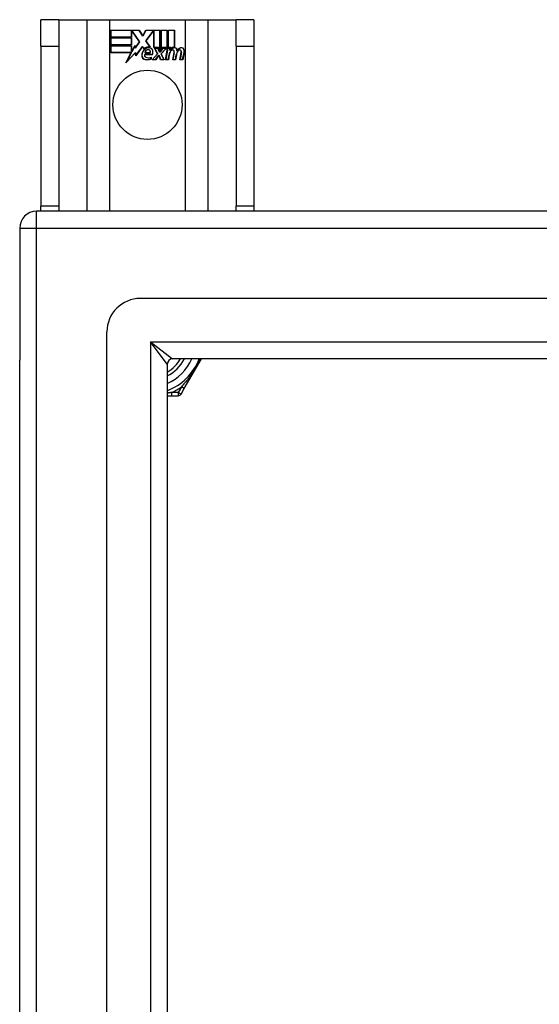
# Model space of a CAD drawing. Header units: inches. Extents: x 80 to 200, y 50 to 96.
# Tile 4 of 28: x 80 to 83, y 90 to 96. Entities that reach past the tile are written whole.
import ezdxf

# ---------------------------------------------------------------- set-up
doc = ezdxf.new("R2010")
doc.units = ezdxf.units.IN
doc.header["$MEASUREMENT"] = 0
doc.layers.add('Visible Edges(ANSI)', color=7, linetype='Continuous', lineweight=25)
doc.layers.add('Visible Tangent Edges(ANSI)', color=7, linetype='Continuous', lineweight=25)

msp = doc.modelspace()

# ---------------------------------------------------------------- linework, layer by layer
at = {"layer": 'Visible Edges(ANSI)'}
for p, q in [((80.3197, 95.7933), (80.2147, 95.7933)), ((80.2147, 95.6373), (80.2147, 95.7933)), ((80.3197, 95.7933), (80.3197, 95.6373)), ((80.3197, 95.7933), (80.4839, 95.7933)), ((80.4839, 95.7933), (80.6185, 95.7933)), ((80.6185, 95.7933), (81.0609, 95.7933)), ((81.0609, 95.7933), (81.1955, 95.7933)), ((81.1955, 95.7933), (81.3597, 95.7933)), ((81.3597, 95.6373), (81.3597, 95.7933)), ((81.4647, 95.7933), (81.3597, 95.7933)), ((81.4647, 95.7933), (81.4647, 95.6373)), ((80.6235, 95.7313), (80.7908, 95.7313)), ((80.6235, 95.6912), (80.6235, 95.7313)), ((80.7469, 95.6912), (80.6235, 95.6912)), ((80.6235, 95.6458), (80.6235, 95.686)), ((80.6235, 95.686), (80.7469, 95.686)), ((80.6243, 95.7306), (80.6243, 95.692)), ((80.7904, 95.7306), (80.6243, 95.7306)), ((80.6243, 95.692), (80.7461, 95.692)), ((80.6243, 95.6852), (80.6243, 95.6466)), ((80.7461, 95.6852), (80.6243, 95.6852)), ((80.7461, 95.692), (80.7461, 95.7265)), ((80.7461, 95.7265), (80.7506, 95.7265)), ((80.7461, 95.6466), (80.7461, 95.6852)), ((80.7469, 95.7257), (80.7469, 95.6912)), ((80.7502, 95.7257), (80.7469, 95.7257)), ((80.7469, 95.686), (80.7469, 95.6458)), ((80.793, 95.6635), (80.7502, 95.7257)), ((80.7506, 95.7265), (80.7939, 95.6634)), ((80.8128, 95.6972), (80.7904, 95.7306)), ((80.7908, 95.7313), (80.8128, 95.6987)), ((80.8128, 95.6987), (80.8301, 95.7313)), ((80.8306, 95.7306), (80.8128, 95.6972)), ((80.8296, 95.6685), (80.8728, 95.7265)), ((80.8301, 95.7313), (80.9138, 95.7313)), ((80.8732, 95.7257), (80.8305, 95.6685)), ((80.913, 95.7306), (80.8306, 95.7306)), ((80.8728, 95.7265), (80.877, 95.7265)), ((80.8763, 95.7257), (80.8732, 95.7257)), ((80.8763, 95.6303), (80.8763, 95.7257)), ((80.877, 95.7265), (80.877, 95.631)), ((80.913, 95.6119), (80.913, 95.7306)), ((80.9138, 95.7313), (80.9138, 95.6082)), ((80.919, 95.6173), (80.919, 95.7313)), ((80.919, 95.7313), (80.9561, 95.7313)), ((80.9198, 95.7306), (80.9198, 95.6196)), ((80.9554, 95.7306), (80.9198, 95.7306)), ((80.9554, 95.631), (80.9554, 95.7306)), ((80.9561, 95.7313), (80.9561, 95.6303)), ((80.9614, 95.6303), (80.9614, 95.7313)), ((80.9614, 95.7313), (80.9985, 95.7313)), ((80.9621, 95.7306), (80.9621, 95.631)), ((80.9978, 95.7306), (80.9621, 95.7306)), ((80.9978, 95.6327), (80.9978, 95.7306)), ((80.9985, 95.7313), (80.9985, 95.632)), ((80.2147, 95.6373), (80.2147, 94.6993)), ((80.3197, 95.6373), (80.3197, 94.6993)), ((80.7469, 95.6458), (80.6235, 95.6458)), ((80.6235, 95.6402), (80.7469, 95.6402)), ((80.6235, 95.6001), (80.6235, 95.6402)), ((80.6243, 95.6466), (80.7461, 95.6466)), ((80.7461, 95.6395), (80.6243, 95.6395)), ((80.6243, 95.6395), (80.6243, 95.6008)), ((80.7461, 95.605), (80.7461, 95.6395)), ((80.7469, 95.6402), (80.7469, 95.6057)), ((80.7477, 95.6057), (80.766, 95.641)), ((80.7657, 95.6387), (80.7481, 95.605)), ((80.768, 95.6265), (80.7657, 95.6387)), ((80.766, 95.641), (80.7684, 95.6284)), ((80.7939, 95.6634), (80.768, 95.6265)), ((80.7684, 95.6284), (80.793, 95.6635)), ((80.8103, 95.6355), (80.771, 95.5805)), ((80.7715, 95.5824), (80.8103, 95.6369)), ((80.8103, 95.6369), (80.8191, 95.6223)), ((80.8189, 95.6211), (80.8103, 95.6355)), ((80.8547, 95.6323), (80.8296, 95.6685)), ((80.8305, 95.6685), (80.8564, 95.6312)), ((80.9044, 95.6303), (80.8763, 95.6303)), ((80.877, 95.631), (80.9049, 95.631)), ((80.8984, 95.5933), (80.8811, 95.6267)), ((80.8811, 95.6267), (80.9014, 95.6267)), ((80.8824, 95.626), (80.8993, 95.5932)), ((80.9009, 95.626), (80.8824, 95.626)), ((80.9106, 95.603), (80.9009, 95.626)), ((80.9014, 95.6267), (80.9111, 95.6037)), ((80.9138, 95.6082), (80.9044, 95.6303)), ((80.9049, 95.631), (80.913, 95.6119)), ((80.9138, 95.6037), (80.9304, 95.6267)), ((80.9308, 95.626), (80.9141, 95.603)), ((80.9284, 95.6303), (80.919, 95.6173)), ((80.9196, 95.5937), (80.9492, 95.626)), ((80.9198, 95.6196), (80.928, 95.631)), ((80.9509, 95.6267), (80.9205, 95.5936)), ((80.928, 95.631), (80.9554, 95.631)), ((80.9561, 95.6303), (80.9284, 95.6303)), ((80.9304, 95.6267), (80.9509, 95.6267)), ((80.9492, 95.626), (80.9308, 95.626)), ((80.946, 95.5585), (80.958, 95.6267)), ((80.9587, 95.626), (80.9469, 95.5592)), ((80.958, 95.6267), (80.9723, 95.6267)), ((80.9714, 95.626), (80.9587, 95.626)), ((80.9768, 95.6303), (80.9614, 95.6303)), ((80.9621, 95.631), (80.9776, 95.631)), ((80.9704, 95.614), (80.9714, 95.626)), ((80.9723, 95.6267), (80.9712, 95.6147)), ((80.9761, 95.6226), (80.9768, 95.6303)), ((80.9776, 95.631), (80.977, 95.6245)), ((81.3597, 95.6373), (81.3597, 94.6993)), ((81.4647, 95.6373), (81.4647, 94.6993)), ((80.7447, 95.6001), (80.6235, 95.6001)), ((80.6243, 95.6008), (80.746, 95.6008)), ((80.7137, 95.5405), (80.7447, 95.6001)), ((80.7685, 95.5982), (80.7137, 95.5405)), ((80.746, 95.6008), (80.7168, 95.5448)), ((80.7168, 95.5448), (80.769, 95.5998)), ((80.7481, 95.605), (80.7461, 95.605)), ((80.7469, 95.6057), (80.7477, 95.6057)), ((80.771, 95.5805), (80.7685, 95.5982)), ((80.769, 95.5998), (80.7715, 95.5824)), ((80.8228, 95.5888), (80.8686, 95.5888)), ((80.8691, 95.5881), (80.8234, 95.5881)), ((80.8557, 95.5986), (80.8244, 95.5986)), ((80.8253, 95.5993), (80.8553, 95.5993)), ((80.8601, 95.5624), (80.8601, 95.572)), ((80.8609, 95.5731), (80.8609, 95.5618)), ((80.8676, 95.5585), (80.8984, 95.5933)), ((80.8993, 95.5932), (80.8693, 95.5592)), ((80.8875, 95.5592), (80.9044, 95.5836)), ((80.9048, 95.5828), (80.8879, 95.5585)), ((80.9044, 95.5836), (80.9083, 95.5836)), ((80.9078, 95.5828), (80.9048, 95.5828)), ((80.9171, 95.5585), (80.9078, 95.5828)), ((80.9083, 95.5836), (80.9176, 95.5592)), ((80.9141, 95.603), (80.9106, 95.603)), ((80.9111, 95.6037), (80.9138, 95.6037)), ((80.9362, 95.5592), (80.9196, 95.5937)), ((80.9205, 95.5936), (80.9374, 95.5585)), ((80.9619, 95.5592), (80.9667, 95.5867)), ((80.9675, 95.5866), (80.9625, 95.5585)), ((80.9752, 95.614), (80.9704, 95.614)), ((80.9712, 95.6147), (80.9748, 95.6147)), ((80.9884, 95.5585), (80.996, 95.6016)), ((80.9967, 95.6014), (80.9893, 95.5592)), ((81.0042, 95.5592), (81.0091, 95.5867)), ((81.0098, 95.5866), (81.0049, 95.5585)), ((81.0304, 95.5585), (81.038, 95.6016)), ((81.0387, 95.6015), (81.0313, 95.5592)), ((81.0462, 95.5592), (81.0545, 95.6014)), ((81.0552, 95.6013), (81.0469, 95.5585)), ((80.8879, 95.5585), (80.8676, 95.5585)), ((80.8693, 95.5592), (80.8875, 95.5592)), ((80.9374, 95.5585), (80.9171, 95.5585)), ((80.9176, 95.5592), (80.9362, 95.5592)), ((80.9625, 95.5585), (80.946, 95.5585)), ((80.9469, 95.5592), (80.9619, 95.5592)), ((81.0049, 95.5585), (80.9884, 95.5585)), ((80.9893, 95.5592), (81.0042, 95.5592)), ((81.0469, 95.5585), (81.0304, 95.5585)), ((81.0313, 95.5592), (81.0462, 95.5592)), ((80.2147, 94.6683), (80.2147, 94.6993)), ((80.3197, 94.6993), (80.3197, 94.6683)), ((81.3597, 94.6683), (81.3597, 94.6993)), ((81.4647, 94.6993), (81.4647, 94.6683)), ((139.9907, 94.6683), (80.1887, 94.6683)), ((80.0897, 94.5693), (80.0897, 93.7943)), ((139.3811, 94.1565), (80.7984, 94.1565)), ((80.6015, 51.377), (80.6015, 93.9597)), ((80.0897, 51.5423), (80.0897, 93.7943)), ((139.1926, 93.8022), (80.9869, 93.8022)), ((81.0559, 93.6274), (81.1568, 93.8022)), ((80.9559, 93.7712), (80.9559, 51.5655)), ((81.0375, 93.5955), (81.0559, 93.6274)), ((80.9559, 93.5857), (80.9836, 93.5857)), ((80.9836, 93.5857), (81.0204, 93.5857))]:
    msp.add_line(p, q, dxfattribs=at)
msp.add_circle((80.8397, 95.2933), 0.203, dxfattribs=at)
for centre, radius, start, end in [((80.8472, 95.591), 0.0412, 77.07905, 133.17854), ((80.8472, 95.591), 0.042, 79.6582, 131.91395), ((80.8472, 95.591), 0.0374, 80.40854, 134.16843), ((80.8472, 95.591), 0.0366, 80.36041, 134.16843), ((80.8517, 95.6089), 0.0183, 23.84447, 85.17574), ((80.8517, 95.6089), 0.019, 23.84447, 85.08017), ((81.0001, 95.5985), 0.03, 89.47765, 147.41137), ((81.0001, 95.5985), 0.0293, 89.47765, 148.21233), ((80.9979, 95.602), 0.03, 88.79525, 136.5849), ((80.9979, 95.602), 0.0307, 90.22218, 132.73389), ((81.0003, 95.6159), 0.0127, 16.9928, 89.47765), ((81.0003, 95.6159), 0.0119, 16.9928, 89.47765), ((81.0415, 95.5978), 0.0299, 89.6788, 160.8136), ((81.0415, 95.5978), 0.0307, 89.6788, 153.95078), ((81.0416, 95.6154), 0.0131, 18.47479, 89.6788), ((81.0416, 95.6154), 0.0124, 18.47479, 89.6788), ((80.8558, 95.5821), 0.0498, 134.16843, 176.56465), ((80.8307, 95.5836), 0.0247, 176.56465, 261.56052), ((80.8307, 95.5836), 0.0239, 176.56465, 261.56052), ((80.8558, 95.5821), 0.049, 134.16843, 176.56465), ((80.8349, 95.5847), 0.0127, 160.99073, 244.67838), ((80.8349, 95.5847), 0.012, 163.52609, 244.67838), ((80.8461, 95.5968), 0.0217, 109.37968, 175.22603), ((80.8461, 95.5968), 0.021, 109.37968, 172.99755), ((80.8462, 95.6085), 0.0391, 244.67838, 290.92418), ((80.8462, 95.6085), 0.0384, 244.67838, 292.56091), ((80.8437, 95.6037), 0.0144, 51.16516, 109.37968), ((80.8437, 95.6037), 0.0137, 51.16516, 109.37968), ((80.8448, 95.605), 0.0119, 331.45471, 51.16516), ((80.8448, 95.605), 0.0127, 329.42104, 51.16516), ((80.8369, 95.6023), 0.0345, 336.96432, 23.84447), ((80.8369, 95.6023), 0.0353, 336.15553, 23.84447), ((81.0247, 95.5765), 0.0589, 147.59924, 170), ((81.0247, 95.5765), 0.0581, 147.59924, 170), ((80.9889, 95.5992), 0.0165, 96.03001, 147.59924), ((80.9889, 95.5992), 0.0157, 96.03001, 147.59924), ((80.9881, 95.6074), 0.00825, 23.55712, 96.03001), ((80.9881, 95.6074), 0.0075, 23.55712, 96.03001), ((80.9808, 95.6042), 0.0154, 350, 23.55712), ((80.9808, 95.6042), 0.0161, 350, 23.55712), ((81.0672, 95.5773), 0.0589, 148.55241, 170.82038), ((81.0672, 95.5773), 0.0581, 148.55841, 170.82565), ((80.9779, 95.6091), 0.0353, 357.77691, 16.9928), ((80.9779, 95.6091), 0.036, 3.6169, 16.9928), ((81.0309, 95.5992), 0.0165, 96.10268, 147.63011), ((81.0309, 95.5992), 0.0157, 96.10268, 147.60833), ((81.03, 95.6074), 0.00825, 23.54875, 96.10268), ((81.03, 95.6074), 0.0075, 23.54875, 96.10268), ((81.0228, 95.6043), 0.0154, 349.9922, 23.54875), ((81.0228, 95.6043), 0.0161, 350.00762, 23.54875), ((81.0199, 95.6082), 0.0353, 349, 18.47479), ((81.0199, 95.6082), 0.036, 349, 18.47479), ((80.8383, 95.6343), 0.0759, 261.56052, 287.33425), ((80.8383, 95.6343), 0.0751, 261.56052, 286.91414), ((80.1887, 94.5693), 0.099, 90, 180), ((80.7984, 93.9597), 0.1969, 90, 180), ((80.9869, 93.7712), 0.031, 90, 180), ((80.8397, 93.9183), 0.2264, 300.86677, 329.13323), ((80.8397, 93.9183), 0.3248, 290.95139, 339.04861), ((81.0204, 93.6053), 0.0197, 270, 330)]:
    msp.add_arc(centre, radius, start, end, dxfattribs=at)
at = {"layer": 'Visible Tangent Edges(ANSI)'}
for p, q in [((80.4839, 95.7933), (80.4839, 94.6683)), ((80.6185, 94.6683), (80.6185, 95.7933)), ((81.0609, 95.7933), (81.0609, 94.6683)), ((81.1955, 94.6683), (81.1955, 95.7933)), ((80.2147, 95.6373), (80.3197, 95.6373)), ((81.3597, 95.6373), (81.4647, 95.6373)), ((80.3197, 94.6993), (80.2147, 94.6993)), ((81.4647, 94.6993), (81.3597, 94.6993)), ((80.1887, 94.5693), (80.1887, 94.6683)), ((80.0897, 94.5693), (80.1887, 94.5693)), ((80.1887, 94.5693), (139.9907, 94.5693)), ((80.1887, 50.7673), (80.1887, 94.5693)), ((80.8569, 93.9012), (80.9869, 93.8022)), ((80.9559, 93.7712), (80.8569, 93.9012)), ((80.8569, 93.9012), (139.3226, 93.9012)), ((80.8569, 93.9012), (80.8569, 51.4355)), ((80.9836, 93.5857), (80.9836, 93.6053)), ((81.0204, 93.6053), (80.9836, 93.6053)), ((81.0388, 93.6372), (81.0204, 93.6053)), ((81.0375, 93.5955), (81.0204, 93.6053)), ((81.0204, 93.6053), (81.0204, 93.5857)), ((81.0559, 93.6274), (81.0388, 93.6372))]:
    msp.add_line(p, q, dxfattribs=at)
at = {"layer": 'Visible Tangent Edges(ANSI)', "flags": 128}
for points in [[(81.1496, 93.8022), (81.1459, 93.7946), (81.1422, 93.787), (81.1383, 93.7794), (81.1343, 93.7718), (81.1302, 93.7643), (81.126, 93.7567), (81.1217, 93.7493), (81.1172, 93.7419), (81.1127, 93.7345), (81.1081, 93.7273), (81.1035, 93.7202), (81.0988, 93.7132), (81.094, 93.7063), (81.0891, 93.6995), (81.0843, 93.6928), (81.0793, 93.6862), (81.0743, 93.6797), (81.0693, 93.6734), (81.0643, 93.6671), (81.0592, 93.6609), (81.0541, 93.6548), (81.049, 93.6489), (81.0439, 93.643), (81.0388, 93.6372)], [(80.9836, 93.6053), (80.9825, 93.6051), (80.9813, 93.6049), (80.9802, 93.6046), (80.9791, 93.6044), (80.9779, 93.6042), (80.9768, 93.6039), (80.9756, 93.6037), (80.9745, 93.6035), (80.9733, 93.6033), (80.9722, 93.603), (80.971, 93.6028), (80.9699, 93.6026), (80.9687, 93.6024), (80.9676, 93.6021), (80.9664, 93.6019), (80.9652, 93.6017), (80.9641, 93.6015), (80.9629, 93.6013), (80.9617, 93.6011), (80.9606, 93.6009), (80.9594, 93.6006), (80.9582, 93.6004), (80.957, 93.6002), (80.9559, 93.6)]]:
    msp.add_lwpolyline(points, dxfattribs=at)
at = {"layer": 'Visible Tangent Edges(ANSI)'}
for radius, start, end in [(0.2461, 298.1642, 331.8358), (0.2854, 294.01003, 335.98997), (0.3445, 294.69133, 305.30867)]:
    msp.add_arc((80.8397, 93.9183), radius, start, end, dxfattribs=at)

doc.saveas('drawing.dxf')
